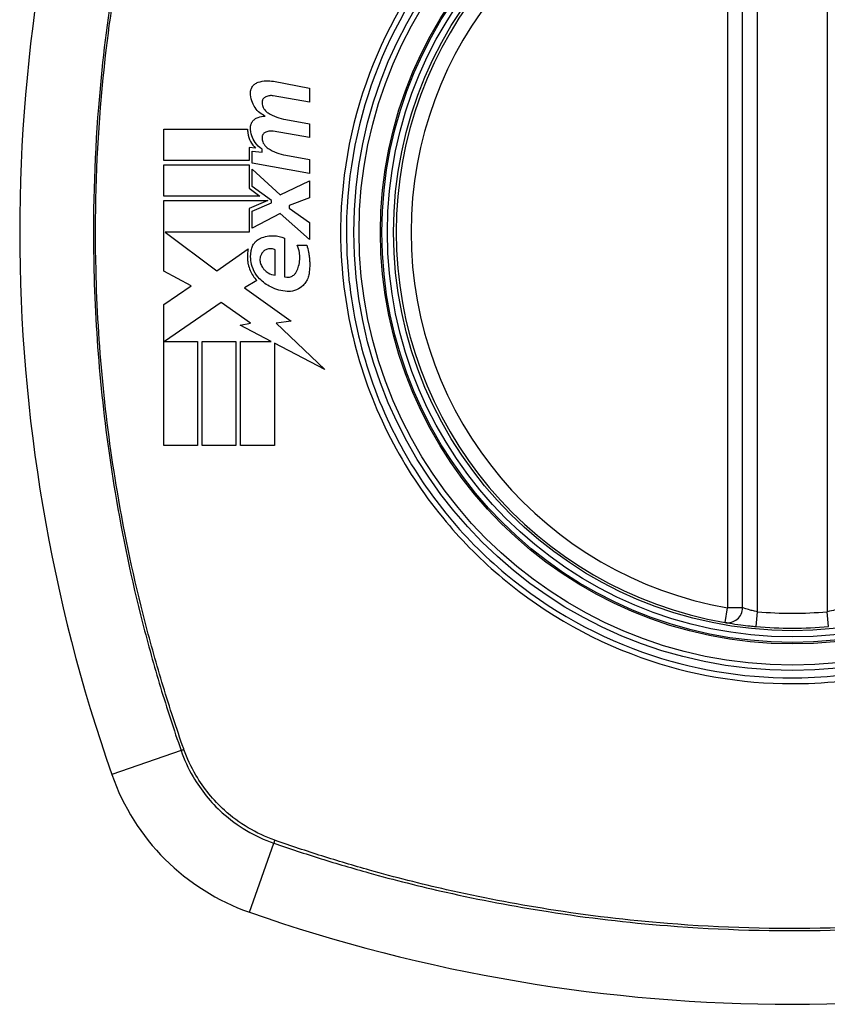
# Model space of a CAD drawing. Header units: inches. Extents: x 59.1 to 143, y 34.8 to 71.7.
# Tile 6 of 35: x 62.8 to 63.4, y 69.7 to 70.5. Entities that reach past the tile are written whole.
import ezdxf

# ---------------------------------------------------------------- set-up
doc = ezdxf.new("R2010")
doc.units = ezdxf.units.IN
doc.header["$MEASUREMENT"] = 0
doc.layers.add('Visible Edges(ANSI)', color=7, linetype='Continuous', lineweight=25)
doc.layers.add('Visible Tangent Edges(ANSI)', color=7, linetype='Continuous', lineweight=25)

msp = doc.modelspace()

# ---------------------------------------------------------------- linework, layer by layer
at = {"layer": 'Visible Edges(ANSI)'}
for p, q in [((63.359, 70.02879), (63.359, 70.62239)), ((62.98855, 70.44488), (63.01711, 70.43933)), ((63.01711, 70.43933), (63.01711, 70.42833)), ((63.01711, 70.42833), (62.98836, 70.4334)), ((62.99836, 70.41464), (63.01711, 70.41134)), ((62.90186, 70.38234), (62.90186, 70.40709)), ((62.90186, 70.40709), (62.96811, 70.40709)), ((63.01711, 70.41134), (63.01711, 70.40034)), ((63.01711, 70.40034), (62.98836, 70.40541)), ((62.97436, 70.39214), (62.96924, 70.39259)), ((62.96924, 70.39259), (62.96924, 70.38234)), ((62.97961, 70.38889), (62.97961, 70.3913)), ((62.97161, 70.38011), (62.97161, 70.38959)), ((62.97161, 70.38959), (62.97961, 70.38889)), ((62.99836, 70.38639), (63.01711, 70.38309)), ((63.01711, 70.38309), (63.01711, 70.37209)), ((62.96924, 70.38234), (62.90186, 70.38234)), ((62.90186, 70.35409), (62.90186, 70.37884)), ((62.90186, 70.37884), (62.96924, 70.37884)), ((62.96924, 70.37884), (62.96924, 70.36035)), ((63.01711, 70.37209), (62.97161, 70.38011)), ((62.97161, 70.36171), (62.97161, 70.37534)), ((62.97161, 70.37534), (62.99371, 70.35509)), ((62.96924, 70.36035), (62.97786, 70.35409)), ((62.98693, 70.35059), (62.97161, 70.36171)), ((62.99371, 70.35509), (63.01711, 70.36634)), ((63.01711, 70.36634), (63.01711, 70.35284)), ((62.97786, 70.35409), (62.90186, 70.35409)), ((63.01711, 70.35284), (63.00086, 70.34659)), ((62.90186, 70.29484), (62.90186, 70.35059)), ((62.90186, 70.35059), (62.98396, 70.35059)), ((62.98396, 70.35059), (62.96924, 70.34434)), ((62.96924, 70.34434), (62.96924, 70.32559)), ((62.97161, 70.34234), (62.98693, 70.34884)), ((62.98693, 70.34884), (62.98693, 70.35059)), ((63.00086, 70.34659), (63.00086, 70.34459)), ((63.00086, 70.34459), (63.01711, 70.33334)), ((62.97161, 70.32884), (62.97161, 70.34234)), ((62.99386, 70.34034), (62.97161, 70.32884)), ((63.01711, 70.31984), (62.99386, 70.34034)), ((63.01711, 70.33334), (63.01711, 70.31984)), ((62.96924, 70.32559), (62.90291, 70.32559)), ((62.90291, 70.32559), (62.94374, 70.29509)), ((62.99736, 70.32084), (62.99736, 70.29034)), ((63.00736, 70.31534), (63.01486, 70.31534)), ((62.94374, 70.29509), (62.96861, 70.31234)), ((62.98986, 70.29159), (62.98986, 70.31159)), ((62.92363, 70.28327), (62.90186, 70.29484)), ((62.90186, 70.26859), (62.92363, 70.28327)), ((62.97536, 70.28737), (62.96574, 70.28159)), ((62.96574, 70.28159), (63.00244, 70.25541)), ((62.90186, 70.15709), (62.90186, 70.26859)), ((62.94711, 70.27009), (62.90237, 70.23934)), ((62.97049, 70.25372), (62.94711, 70.27009)), ((62.96211, 70.25209), (62.97049, 70.25372)), ((62.98661, 70.23934), (62.96211, 70.25209)), ((63.00244, 70.25541), (62.99061, 70.25375)), ((62.99061, 70.25375), (63.02911, 70.21721)), ((62.90237, 70.23934), (62.92861, 70.23934)), ((62.92861, 70.23934), (62.92861, 70.15709)), ((62.93211, 70.15709), (62.93211, 70.23934)), ((62.93211, 70.23934), (62.95886, 70.23934)), ((62.95886, 70.23934), (62.95886, 70.15709)), ((62.96261, 70.15709), (62.96261, 70.23934)), ((62.96261, 70.23934), (62.98661, 70.23934)), ((63.02911, 70.21721), (62.98936, 70.2379)), ((62.98936, 70.2379), (62.98936, 70.15709)), ((62.92861, 70.15709), (62.90186, 70.15709)), ((62.95886, 70.15709), (62.93211, 70.15709)), ((62.98936, 70.15709), (62.96261, 70.15709))]:
    msp.add_line(p, q, dxfattribs=at)
for radius in [0.31988, 0.31496]:
    msp.add_circle((63.39837, 70.32559), radius, dxfattribs=at)
for centre, radius, start, end in [((64.08735, 70.32559), 1.29921, 160.73366, 199.26634), ((63.39837, 70.32559), 0.31299, 99.78402, 260.21598), ((63.34719, 70.02879), 0.01181, 260.21598, 0), ((63.39837, 70.32559), 0.31299, 264.74991, 275.25009), ((63.02814, 69.95536), 0.17717, 199.26634, 250.73366), ((63.39837, 71.01456), 1.29921, 250.73366, 289.26634)]:
    msp.add_arc(centre, radius, start, end, dxfattribs=at)
for points, knots in [([(62.97636, 70.44409), (62.97841, 70.44477), (62.98054, 70.44518), (62.98465, 70.4454), (62.98662, 70.44526), (62.98855, 70.44488)], [-0.03334269, -0.03334269, -0.03334269, -0.03334269, -0.01618292, -0.01618292, -0.00041988, -0.00041988, -0.00041988, -0.00041988]), ([(62.97039, 70.43584), (62.97039, 70.43604), (62.97039, 70.43623), (62.97042, 70.43658), (62.97043, 70.43672), (62.97046, 70.43695), (62.97047, 70.43704), (62.9705, 70.4372), (62.97051, 70.43728), (62.97055, 70.43746), (62.97056, 70.43755), (62.97062, 70.43779), (62.97065, 70.43793), (62.9708, 70.43849), (62.97094, 70.43888), (62.97132, 70.43975), (62.97157, 70.44022), (62.9724, 70.44146), (62.97307, 70.44217), (62.9746, 70.44334), (62.97546, 70.44379), (62.97636, 70.44409)], [-0.02806933, -0.02806933, -0.02806933, -0.02806933, -0.02655837, -0.02655837, -0.0254402, -0.0254402, -0.02479565, -0.02479565, -0.02416023, -0.02416023, -0.02344141, -0.02344141, -0.02230527, -0.02230527, -0.01907839, -0.01907839, -0.01504987, -0.01504987, -0.00755311, -0.00755311, 0, 0, 0, 0]), ([(62.98186, 70.41734), (62.98043, 70.41804), (62.97907, 70.41891), (62.97639, 70.42113), (62.97511, 70.42251), (62.97288, 70.42573), (62.97197, 70.42757), (62.9707, 70.43156), (62.97037, 70.43369), (62.97039, 70.43584)], [-0.06020904, -0.06020904, -0.06020904, -0.06020904, -0.04740935, -0.04740935, -0.03262202, -0.03262202, -0.01678225, -0.01678225, -0.00037275, -0.00037275, -0.00037275, -0.00037275]), ([(62.98249, 70.4327), (62.98217, 70.43257), (62.98187, 70.4324), (62.98124, 70.43195), (62.98091, 70.43165), (62.98036, 70.43098), (62.98013, 70.43061), (62.97983, 70.42997), (62.97973, 70.4297), (62.97964, 70.42935), (62.97962, 70.42926), (62.97959, 70.42912), (62.97957, 70.42907), (62.97956, 70.42896), (62.97955, 70.42891), (62.97953, 70.4288), (62.97952, 70.42874), (62.9795, 70.42857), (62.97949, 70.42846), (62.97948, 70.4281), (62.97949, 70.42784), (62.97951, 70.42759)], [-0.01825939, -0.01825939, -0.01825939, -0.01825939, -0.01555937, -0.01555937, -0.01215229, -0.01215229, -0.00884391, -0.00884391, -0.00670425, -0.00670425, -0.00603459, -0.00603459, -0.00561463, -0.00561463, -0.00522861, -0.00522861, -0.00473542, -0.00473542, -0.00393494, -0.00393494, -0.00196875, -0.00196875, -0.00196875, -0.00196875]), ([(62.98836, 70.4334), (62.98744, 70.43356), (62.9865, 70.4336), (62.98451, 70.4334), (62.98347, 70.43313), (62.98249, 70.4327)], [-0.01599987, -0.01599987, -0.01599987, -0.01599987, -0.00850266, -0.00850266, 0, 0, 0, 0]), ([(62.97951, 70.42759), (62.97964, 70.42641), (62.97996, 70.42527), (62.98079, 70.42351), (62.9812, 70.42286), (62.98241, 70.42129), (62.98332, 70.42048), (62.98433, 70.41984)], [-0.02463691, -0.02463691, -0.02463691, -0.02463691, -0.01555528, -0.01555528, -0.00955626, -0.00955626, 0, 0, 0, 0]), ([(62.97039, 70.40834), (62.97039, 70.40845), (62.97039, 70.40856), (62.9704, 70.40877), (62.97041, 70.40886), (62.97042, 70.40903), (62.97043, 70.40911), (62.97045, 70.40927), (62.97046, 70.40935), (62.97048, 70.40951), (62.97049, 70.4096), (62.97053, 70.40982), (62.97056, 70.40996), (62.97066, 70.41044), (62.97076, 70.41078), (62.97113, 70.41181), (62.97147, 70.41247), (62.9724, 70.41381), (62.97301, 70.41445), (62.97451, 70.41559), (62.97541, 70.41605), (62.97636, 70.41634)], [-0.02766047, -0.02766047, -0.02766047, -0.02766047, -0.02680401, -0.02680401, -0.0261056, -0.0261056, -0.02548201, -0.02548201, -0.02488025, -0.02488025, -0.02420509, -0.02420509, -0.02317395, -0.02317395, -0.02044509, -0.02044509, -0.01476326, -0.01476326, -0.00792574, -0.00792574, 0, 0, 0, 0]), ([(62.96811, 70.40709), (62.96809, 70.4061), (62.96814, 70.40511), (62.96858, 70.40172), (62.96932, 70.39939), (62.97148, 70.39534), (62.9728, 70.39361), (62.97436, 70.39214)], [-0.04317297, -0.04317297, -0.04317297, -0.04317297, -0.0356333, -0.0356333, -0.01696241, -0.01696241, 0, 0, 0, 0]), ([(62.97961, 70.3913), (62.97745, 70.39268), (62.97556, 70.39448), (62.97293, 70.39821), (62.97203, 70.39997), (62.97071, 70.40393), (62.97037, 70.40612), (62.97039, 70.40834)], [-0.0529494, -0.0529494, -0.0529494, -0.0529494, -0.03254649, -0.03254649, -0.01730062, -0.01730062, -0.00039707, -0.00039707, -0.00039707, -0.00039707]), ([(62.98249, 70.40471), (62.98216, 70.40457), (62.98186, 70.40439), (62.98121, 70.40393), (62.98088, 70.40362), (62.98033, 70.40294), (62.98009, 70.40256), (62.97979, 70.40186), (62.97968, 70.40156), (62.97959, 70.40116), (62.97957, 70.40107), (62.97955, 70.40092), (62.97954, 70.40087), (62.97953, 70.40076), (62.97952, 70.40071), (62.97951, 70.4006), (62.9795, 70.40054), (62.97949, 70.40038), (62.97949, 70.40028), (62.97948, 70.39998), (62.97949, 70.39979), (62.97951, 70.3996)], [-0.01824014, -0.01824014, -0.01824014, -0.01824014, -0.0154558, -0.0154558, -0.01198937, -0.01198937, -0.00859566, -0.00859566, -0.00615971, -0.00615971, -0.00546034, -0.00546034, -0.00503601, -0.00503601, -0.00465527, -0.00465527, -0.00417342, -0.00417342, -0.00341971, -0.00341971, -0.00194251, -0.00194251, -0.00194251, -0.00194251]), ([(62.97951, 70.3996), (62.97964, 70.39838), (62.97998, 70.3972), (62.98085, 70.39542), (62.98125, 70.39478), (62.98246, 70.39326), (62.98334, 70.39246), (62.98433, 70.39184)], [-0.02463866, -0.02463866, -0.02463866, -0.02463866, -0.01525184, -0.01525184, -0.00931987, -0.00931987, 0, 0, 0, 0]), ([(62.98836, 70.40541), (62.98744, 70.40557), (62.98649, 70.40561), (62.9845, 70.4054), (62.98347, 70.40514), (62.98249, 70.40471)], [-0.01604893, -0.01604893, -0.01604893, -0.01604893, -0.00847727, -0.00847727, 0, 0, 0, 0]), ([(62.97086, 70.31034), (62.97091, 70.31091), (62.971, 70.31148), (62.97138, 70.31317), (62.97179, 70.31426), (62.97302, 70.31654), (62.97392, 70.31767), (62.97598, 70.31955), (62.97713, 70.32029), (62.97836, 70.32084)], [-0.03526655, -0.03526655, -0.03526655, -0.03526655, -0.03088657, -0.03088657, -0.02197862, -0.02197862, -0.01079591, -0.01079591, 0, 0, 0, 0]), ([(62.97836, 70.32084), (62.98002, 70.32157), (62.98175, 70.32211), (62.98522, 70.32276), (62.98695, 70.32289), (62.99166, 70.32273), (62.99461, 70.32205), (62.99736, 70.32084)], [-0.05252162, -0.05252162, -0.05252162, -0.05252162, -0.03802982, -0.03802982, -0.02406892, -0.02406892, 0, 0, 0, 0]), ([(63.00686, 70.29459), (63.00749, 70.29591), (63.008, 70.29729), (63.00887, 70.30042), (63.00916, 70.30218), (63.0093, 70.30444), (63.00932, 70.30493), (63.00932, 70.30571), (63.00932, 70.30601), (63.0093, 70.30656), (63.00929, 70.30682), (63.00925, 70.3074), (63.00923, 70.30772), (63.00915, 70.30854), (63.00908, 70.30903), (63.00869, 70.31152), (63.00814, 70.31348), (63.00736, 70.31534)], [-0.05506664, -0.05506664, -0.05506664, -0.05506664, -0.04374259, -0.04374259, -0.03018084, -0.03018084, -0.0264387, -0.0264387, -0.02420765, -0.02420765, -0.02223233, -0.02223233, -0.01976957, -0.01976957, -0.01599104, -0.01599104, -0.00050036, -0.00050036, -0.00050036, -0.00050036]), ([(63.01486, 70.31534), (63.01542, 70.31355), (63.01588, 70.31174), (63.01647, 70.3087), (63.01666, 70.30749), (63.01688, 70.30559), (63.01695, 70.3049), (63.01705, 70.30371), (63.01708, 70.3032), (63.01713, 70.30217), (63.01714, 70.30164), (63.01717, 70.30031), (63.01716, 70.29951), (63.01708, 70.29674), (63.0169, 70.29478), (63.01661, 70.29284)], [-0.05857853, -0.05857853, -0.05857853, -0.05857853, -0.04427096, -0.04427096, -0.03493369, -0.03493369, -0.0296881, -0.0296881, -0.0258246, -0.0258246, -0.02178743, -0.02178743, -0.01568984, -0.01568984, -0.00067754, -0.00067754, -0.00067754, -0.00067754]), ([(62.96861, 70.31234), (62.96832, 70.31104), (62.96811, 70.30972), (62.96797, 70.30797), (62.96795, 70.30756), (62.96792, 70.30676), (62.96791, 70.30639), (62.96792, 70.30573), (62.96793, 70.30545), (62.96794, 70.30492), (62.96796, 70.30466), (62.968, 70.30399), (62.96804, 70.30358), (62.96819, 70.30219), (62.96835, 70.30121), (62.96893, 70.29859), (62.96945, 70.29698), (62.97138, 70.29243), (62.97317, 70.28971), (62.97536, 70.28737)], [-0.06899169, -0.06899169, -0.06899169, -0.06899169, -0.05878002, -0.05878002, -0.05561, -0.05561, -0.05273167, -0.05273167, -0.05061216, -0.05061216, -0.04865735, -0.04865735, -0.04550856, -0.04550856, -0.03795067, -0.03795067, -0.02502911, -0.02502911, 0, 0, 0, 0]), ([(62.97755, 70.28884), (62.9758, 70.29065), (62.97431, 70.29272), (62.97207, 70.2972), (62.97129, 70.29954), (62.97077, 70.3026), (62.97068, 70.30324), (62.97059, 70.3042), (62.97057, 70.30451), (62.97054, 70.30508), (62.97053, 70.30533), (62.97052, 70.30585), (62.97051, 70.30613), (62.97052, 70.30685), (62.97054, 70.3073), (62.97062, 70.30862), (62.97072, 70.30948), (62.97086, 70.31034)], [-0.06373187, -0.06373187, -0.06373187, -0.06373187, -0.04404665, -0.04404665, -0.02524201, -0.02524201, -0.02033555, -0.02033555, -0.01791741, -0.01791741, -0.01602226, -0.01602226, -0.01392522, -0.01392522, -0.01050046, -0.01050046, -0.00386231, -0.00386231, -0.00386231, -0.00386231]), ([(62.97986, 70.30959), (62.97954, 70.30918), (62.97925, 70.30875), (62.97863, 70.30765), (62.97835, 70.30696), (62.978, 70.30565), (62.9779, 70.30504), (62.97785, 70.30426), (62.97785, 70.30409), (62.97785, 70.30381), (62.97785, 70.30371), (62.97785, 70.30352), (62.97786, 70.30343), (62.97787, 70.30323), (62.97788, 70.30311), (62.9779, 70.30283), (62.97793, 70.30265), (62.97804, 70.30192), (62.97818, 70.30137), (62.97836, 70.30084)], [-0.02524521, -0.02524521, -0.02524521, -0.02524521, -0.02119963, -0.02119963, -0.01548649, -0.01548649, -0.0107886, -0.0107886, -0.00949271, -0.00949271, -0.00871746, -0.00871746, -0.00802869, -0.00802869, -0.00716605, -0.00716605, -0.00583345, -0.00583345, -0.00150535, -0.00150535, -0.00150535, -0.00150535]), ([(62.98986, 70.31159), (62.98968, 70.31169), (62.9895, 70.31178), (62.98881, 70.31208), (62.98829, 70.31226), (62.9867, 70.3126), (62.9856, 70.31262), (62.98357, 70.31222), (62.98265, 70.31186), (62.98108, 70.31086), (62.98042, 70.31028), (62.97986, 70.30959)], [-0.02954107, -0.02954107, -0.02954107, -0.02954107, -0.0279188, -0.0279188, -0.02353211, -0.02353211, -0.01478416, -0.01478416, -0.00692303, -0.00692303, 0, 0, 0, 0]), ([(62.97836, 70.30084), (62.97875, 70.29972), (62.97928, 70.29867), (62.98039, 70.29702), (62.9809, 70.29638), (62.98236, 70.29486), (62.98338, 70.29406), (62.98614, 70.29243), (62.98798, 70.29182), (62.98986, 70.29159)], [-0.04086178, -0.04086178, -0.04086178, -0.04086178, -0.03180686, -0.03180686, -0.02543884, -0.02543884, -0.01530154, -0.01530154, 0, 0, 0, 0]), ([(62.99736, 70.29034), (62.99753, 70.29029), (62.99769, 70.29025), (62.9987, 70.29002), (62.99957, 70.28996), (63.00145, 70.29015), (63.00244, 70.29045), (63.00416, 70.29135), (63.00489, 70.29191), (63.00606, 70.29318), (63.00651, 70.29385), (63.00686, 70.29459)], [-0.03010904, -0.03010904, -0.03010904, -0.03010904, -0.02874945, -0.02874945, -0.02177568, -0.02177568, -0.01355693, -0.01355693, -0.00629065, -0.00629065, 0, 0, 0, 0]), ([(63.01661, 70.29284), (63.01642, 70.29153), (63.01607, 70.29025), (63.01524, 70.28823), (63.01485, 70.28746), (63.01371, 70.28558), (63.01289, 70.28453), (63.01046, 70.28212), (63.00871, 70.28094), (63.0047, 70.27923), (63.00244, 70.27878), (62.9999, 70.27881), (62.99963, 70.27882), (62.99936, 70.27884)], [-0.07879273, -0.07879273, -0.07879273, -0.07879273, -0.06865981, -0.06865981, -0.06195708, -0.06195708, -0.05155002, -0.05155002, -0.03492434, -0.03492434, -0.01659653, -0.01659653, -0.01443138, -0.01443138, -0.01443138, -0.01443138]), ([(62.99936, 70.27884), (62.99489, 70.27911), (62.99048, 70.28028), (62.98316, 70.28397), (62.98015, 70.28617), (62.97755, 70.28884)], [-0.0651785, -0.0651785, -0.0651785, -0.0651785, -0.02911205, -0.02911205, 0, 0, 0, 0]), ([(63.34518, 70.01715), (63.34518, 70.01715), (63.34648, 70.01692), (63.35109, 70.01618), (63.35415, 70.01571), (63.35999, 70.01495), (63.36241, 70.01466), (63.36652, 70.01422), (63.36813, 70.01406), (63.36973, 70.01391)], [0, 0, 0, 0, 0.03342093, 0.03342093, 0.06354683, 0.06354683, 0.08237552, 0.08237552, 0.09414345, 0.09414345, 0.09414345, 0.09414345])]:
    msp.add_open_spline(points, degree=3, knots=knots, dxfattribs=at)
for points in [[(62.97636, 70.41634), (62.97816, 70.41689), (62.98, 70.41722), (62.98186, 70.41734)], [(62.98433, 70.41984), (62.98864, 70.4172), (62.99341, 70.41544), (62.99836, 70.41464)], [(62.98433, 70.39184), (62.98863, 70.38911), (62.9934, 70.38727), (62.99836, 70.38639)]]:
    msp.add_open_spline(points, degree=3, dxfattribs=at)
at = {"layer": 'Visible Tangent Edges(ANSI)'}
for p, q in [((63.37081, 70.02567), (63.37081, 70.62551)), ((63.42593, 70.62551), (63.42593, 70.02567)), ((63.34719, 70.62239), (63.34719, 70.02879)), ((63.34518, 70.01715), (63.34719, 70.02879)), ((63.359, 70.02879), (63.34719, 70.02879)), ((63.36973, 70.01391), (63.37081, 70.02567)), ((63.42701, 70.01391), (63.42593, 70.02567)), ((62.91555, 69.916), (62.8609, 69.8969)), ((62.96968, 69.78811), (62.98878, 69.84277))]:
    msp.add_line(p, q, dxfattribs=at)
for radius in [0.34636, 0.34222, 0.32539, 0.3242]:
    msp.add_circle((63.39837, 70.32559), radius, dxfattribs=at)
for start, end in [(99.78402, 260.21598), (264.74991, 275.25009)]:
    msp.add_arc((63.39837, 70.32559), 0.30118, start, end, dxfattribs=at)
for centre, major_axis, start_param, end_param in [((62.9202, 69.91763), (-0.00931, -0.00321), 1.046967, 1.310674), ((62.99041, 69.84742), (0.00321, 0.00931), 1.830918, 2.094625)]:
    msp.add_ellipse(centre, major_axis=major_axis, ratio=0.002592, start_param=start_param, end_param=end_param, dxfattribs=at)
for points, knots in [([(62.91555, 70.73517), (62.91129, 70.7228), (62.90714, 70.71038), (62.89932, 70.68539), (62.89561, 70.67284), (62.88646, 70.64), (62.88133, 70.61962), (62.87072, 70.57242), (62.8656, 70.54553), (62.85648, 70.48723), (62.85279, 70.45578), (62.84689, 70.38142), (62.84571, 70.33855), (62.84815, 70.23687), (62.85374, 70.178), (62.86921, 70.08535), (62.87647, 70.05093), (62.88951, 69.99988), (62.89422, 69.98295), (62.90182, 69.95771), (62.90444, 69.94933), (62.90987, 69.93262), (62.91269, 69.92431), (62.91555, 69.916)], [0, 0, 0, 0, 0.099284, 0.099284, 0.198296, 0.198296, 0.356933, 0.356933, 0.563161, 0.563161, 0.801732, 0.801732, 1.126637, 1.126637, 1.572986, 1.572986, 1.839557, 1.839557, 1.972882, 1.972882, 2.039554, 2.039554, 2.106203, 2.106203, 2.106203, 2.106203]), ([(62.91764, 69.91725), (62.91475, 69.92552), (62.91204, 69.93351), (62.90663, 69.95002), (62.90399, 69.95838), (62.89633, 69.98355), (62.89159, 70.00044), (62.87844, 70.05137), (62.87111, 70.08572), (62.85547, 70.1782), (62.84981, 70.23698), (62.84735, 70.33853), (62.84854, 70.38135), (62.85451, 70.45561), (62.85825, 70.487), (62.86746, 70.5452), (62.87263, 70.57204), (62.88334, 70.61913), (62.88851, 70.63947), (62.89773, 70.67222), (62.90147, 70.68474), (62.90929, 70.70951), (62.9133, 70.72153), (62.91764, 70.73392)], [-2.104956, -2.104956, -2.104956, -2.104956, -2.039554, -2.039554, -1.972882, -1.972882, -1.839557, -1.839557, -1.572986, -1.572986, -1.126637, -1.126637, -0.801732, -0.801732, -0.563161, -0.563161, -0.356933, -0.356933, -0.198296, -0.198296, -0.099284, -0.099284, -0.001246, -0.001246, -0.001246, -0.001246]), ([(63.39837, 70.67782), (63.42116, 70.67782), (63.44416, 70.6756), (63.49571, 70.66544), (63.52376, 70.65614), (63.57683, 70.63086), (63.60199, 70.61474), (63.62459, 70.59587), (63.65875, 70.56735), (63.68702, 70.53265), (63.72785, 70.45705), (63.74098, 70.41733), (63.75218, 70.34031), (63.75174, 70.30297), (63.73821, 70.22224), (63.72155, 70.17804), (63.68888, 70.12541), (63.6792, 70.11201), (63.66865, 70.09937), (63.63891, 70.06374), (63.60217, 70.03432), (63.51306, 69.98817), (63.45966, 69.97456), (63.36575, 69.9726), (63.32586, 69.97857), (63.24571, 70.00494), (63.20611, 70.02695), (63.17215, 70.05531), (63.13732, 70.08438), (63.10842, 70.12013), (63.06233, 70.20726), (63.04832, 70.25957), (63.04477, 70.35657), (63.05136, 70.40042), (63.0798, 70.48202), (63.10104, 70.51941), (63.12809, 70.55181), (63.15769, 70.58727), (63.19427, 70.61661), (63.25363, 70.64748), (63.27271, 70.65536), (63.32636, 70.67226), (63.36257, 70.67782), (63.39837, 70.67782)], [-3.141593, -3.141593, -3.141593, -3.141593, -2.946594, -2.946594, -2.696251, -2.696251, -2.445914, -2.445914, -2.445914, -2.067507, -2.067507, -1.716551, -1.716551, -1.405531, -1.405531, -1.016056, -1.016056, -0.875434, -0.875434, -0.875434, -0.479101, -0.479101, -0.021702, -0.021702, 0.31764, 0.31764, 0.695378, 0.695378, 0.695378, 1.082671, 1.082671, 1.532987, 1.532987, 1.905714, 1.905714, 2.266012, 2.266012, 2.266012, 2.660331, 2.660331, 2.835226, 2.835226, 3.141593, 3.141593, 3.141593, 3.141593]), ([(63.12491, 70.55446), (63.09746, 70.52175), (63.07587, 70.48396), (63.0469, 70.40139), (63.04016, 70.35697), (63.04379, 70.25871), (63.05809, 70.20575), (63.09502, 70.13636), (63.10897, 70.11571), (63.12491, 70.09671)], [-2.266012, -2.266012, -2.266012, -2.266012, -1.905714, -1.905714, -1.532987, -1.532987, -1.082671, -1.082671, -0.873089, -0.873089, -0.873089, -0.873089]), ([(63.1695, 70.05213), (63.20379, 70.02336), (63.24382, 70.00096), (63.32493, 69.97411), (63.36533, 69.96801), (63.46046, 69.97001), (63.51453, 69.98391), (63.58585, 70.02106), (63.60745, 70.03552), (63.62724, 70.05213)], [-0.695378, -0.695378, -0.695378, -0.695378, -0.31764, -0.31764, 0.021702, 0.021702, 0.479101, 0.479101, 0.69757, 0.69757, 0.69757, 0.69757]), ([(63.37081, 70.02567), (63.37004, 70.02581), (63.36927, 70.02597), (63.36729, 70.02639), (63.36612, 70.02667), (63.36332, 70.02741), (63.36184, 70.02786), (63.35962, 70.02857), (63.359, 70.02879), (63.359, 70.02879)], [-0.09414345, -0.09414345, -0.09414345, -0.09414345, -0.08237552, -0.08237552, -0.06354683, -0.06354683, -0.03342093, -0.03342093, 0, 0, 0, 0]), ([(63.43774, 70.02879), (63.43774, 70.02879), (63.43766, 70.02876), (63.43727, 70.02863), (63.43683, 70.02848), (63.43525, 70.02796), (63.43384, 70.02753), (63.43029, 70.02658), (63.42811, 70.02607), (63.42593, 70.02567)], [-0.09415008, -0.09415008, -0.09415008, -0.09415008, -0.08238132, -0.08238132, -0.06355131, -0.06355131, -0.03342328, -0.03342328, 0, 0, 0, 0]), ([(62.98956, 69.84503), (62.97494, 69.85023), (62.96138, 69.85833), (62.94101, 69.87674), (62.93337, 69.88612), (62.9235, 69.9029), (62.92032, 69.90972), (62.91781, 69.91678)], [-0.261048, -0.261048, -0.261048, -0.261048, -0.1453199, -0.1453199, -0.0558923, -0.0558923, 0, 0, 0, 0]), ([(62.91555, 69.916), (62.91804, 69.90877), (62.92124, 69.90178), (62.93123, 69.88458), (62.93904, 69.87496), (62.95989, 69.85614), (62.97381, 69.84793), (62.98878, 69.84277)], [0, 0, 0, 0, 0.0558923, 0.0558923, 0.1453199, 0.1453199, 0.261048, 0.261048, 0.261048, 0.261048]), ([(62.98878, 69.84277), (63.00115, 69.83851), (63.01358, 69.83436), (63.03857, 69.82654), (63.05112, 69.82283), (63.08395, 69.81368), (63.10434, 69.80855), (63.15153, 69.79794), (63.17843, 69.79282), (63.23673, 69.7837), (63.26817, 69.78001), (63.34254, 69.77411), (63.38541, 69.77293), (63.48709, 69.77537), (63.54596, 69.78096), (63.6386, 69.79643), (63.67303, 69.80369), (63.72408, 69.81673), (63.74101, 69.82144), (63.76624, 69.82904), (63.77463, 69.83166), (63.79133, 69.83709), (63.79965, 69.83991), (63.80795, 69.84277)], [0, 0, 0, 0, 0.099284, 0.099284, 0.198296, 0.198296, 0.356933, 0.356933, 0.563161, 0.563161, 0.801732, 0.801732, 1.126637, 1.126637, 1.572986, 1.572986, 1.839557, 1.839557, 1.972882, 1.972882, 2.039554, 2.039554, 2.106203, 2.106203, 2.106203, 2.106203]), ([(63.8067, 69.84486), (63.79844, 69.84196), (63.79044, 69.83925), (63.77394, 69.83385), (63.76557, 69.83121), (63.74041, 69.82355), (63.72352, 69.81881), (63.67259, 69.80566), (63.63823, 69.79833), (63.54576, 69.78269), (63.48697, 69.77703), (63.38542, 69.77457), (63.34261, 69.77576), (63.26835, 69.78172), (63.23695, 69.78547), (63.17876, 69.79468), (63.15192, 69.79985), (63.10483, 69.81056), (63.08449, 69.81573), (63.05173, 69.82495), (63.03921, 69.82869), (63.01445, 69.83651), (63.00243, 69.84052), (62.99003, 69.84486)], [-2.104956, -2.104956, -2.104956, -2.104956, -2.039554, -2.039554, -1.972882, -1.972882, -1.839557, -1.839557, -1.572986, -1.572986, -1.126637, -1.126637, -0.801732, -0.801732, -0.563161, -0.563161, -0.356933, -0.356933, -0.198296, -0.198296, -0.099284, -0.099284, -0.001246, -0.001246, -0.001246, -0.001246])]:
    msp.add_open_spline(points, degree=3, knots=knots, dxfattribs=at)
for points in [[(63.12491, 70.09671), (63.13842, 70.08061), (63.15336, 70.06567), (63.1695, 70.05213)], [(62.91781, 69.91678), (62.91776, 69.91694), (62.9177, 69.9171), (62.91764, 69.91725)], [(62.99003, 69.84486), (62.98988, 69.84492), (62.98972, 69.84498), (62.98956, 69.84503)]]:
    msp.add_open_spline(points, degree=3, dxfattribs=at)

doc.saveas('drawing.dxf')
